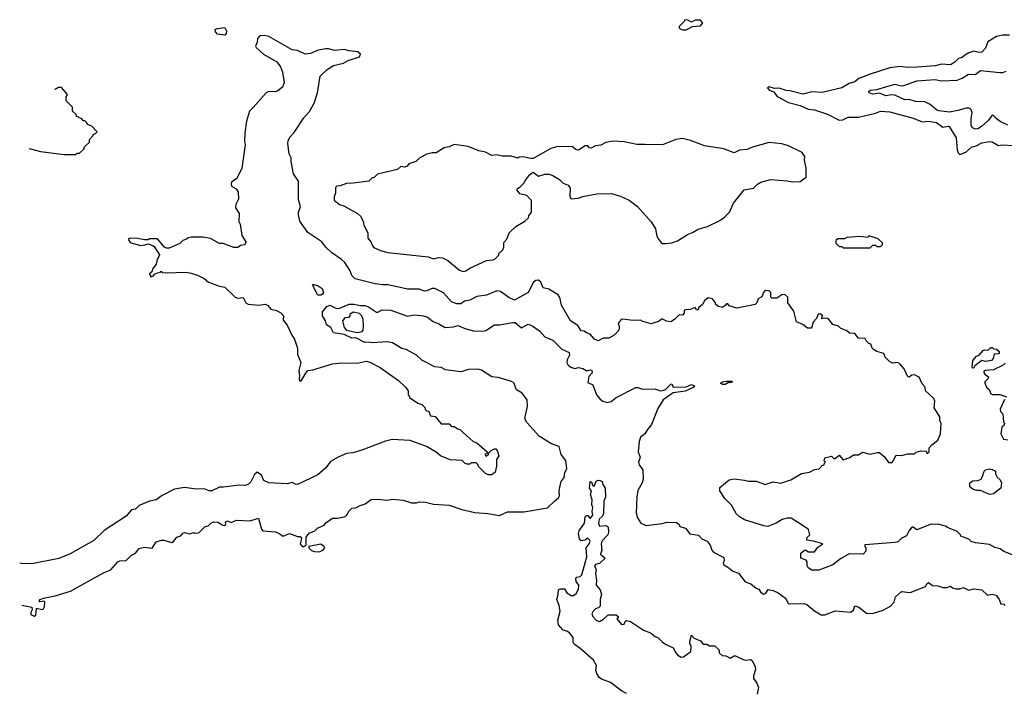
# Model space of a CAD drawing. Extents: x 2210602 to 2357277, y 510288 to 673808.
# Tile 133 of 256: x 2251903 to 2259499, y 604357 to 609540. Entities that reach past the tile are written whole.
import ezdxf

# ---------------------------------------------------------------- set-up
doc = ezdxf.new("R2010")
doc.units = 0

msp = doc.modelspace()

# ---------------------------------------------------------------- linework, layer by layer
at = {"layer": '0CON05XD'}
for points in [[(2257045, 609462.5), (2257093, 609487), (2257155, 609493.3), (2257172.5, 609515), (2257155, 609537.5), (2257115, 609537.5), (2257085, 609520), (2257057, 609537), (2257035, 609540), (2257030, 609525), (2256991.7, 609488.3), (2256990, 609475), (2257015, 609462.5), (2257045, 609462.5)], [(2253485, 609421.2), (2253429.3, 609429.3), (2253412.5, 609445), (2253410, 609465), (2253425, 609472.5), (2253485, 609480), (2253498, 609455), (2253495.8, 609434.2), (2253485, 609421.2)], [(2259385, 605490), (2259277, 605503), (2259243, 605513), (2259225, 605530), (2259163, 605553), (2259160, 605565), (2259135, 605590), (2259061.7, 605621.7), (2259055, 605630), (2258985, 605647.5), (2258956.7, 605643.3), (2258935, 605647.5), (2258825, 605602.5), (2258795, 605622.5), (2258785, 605622.5), (2258765, 605597.5), (2258745, 605556.7), (2258702.5, 605535), (2258679.5, 605510.5), (2258655, 605504), (2258425, 605487.5), (2258420, 605485), (2258431.7, 605461.7), (2258431.7, 605438.3), (2258410, 605415), (2258303, 605417), (2258235, 605380), (2258175, 605332.5), (2258067, 605293), (2258015, 605292.5), (2257985, 605310), (2257977.5, 605325), (2257978.8, 605355), (2257969.5, 605369.5), (2257930, 605385), (2257928.3, 605421.7), (2257957, 605447), (2257970, 605445), (2257985, 605432.5), (2258035, 605432.5), (2258060.5, 605469.5), (2258100, 605495), (2258026.4, 605516.4), (2257975, 605522.5), (2257975, 605540), (2257997.5, 605565), (2257987.5, 605605), (2257933, 605643), (2257855, 605692.5), (2257825, 605692.5), (2257785, 605682.5), (2257740, 605655), (2257675, 605630), (2257645, 605633.3), (2257495, 605680), (2257455, 605702.5), (2257432.5, 605725), (2257393, 605793), (2257343.6, 605843.6), (2257303, 605903), (2257305, 605930), (2257375, 605990), (2257415, 605997.5), (2257495, 605987.5), (2257525, 605977.5), (2257585, 605977.5), (2257655, 605952.5), (2257715, 605972.5), (2257775, 605962.5), (2257851.7, 605988.3), (2257935, 606037.5), (2257995, 606047.5), (2258035, 606067.5), (2258070, 606075), (2258095, 606100), (2258110, 606105), (2258111.7, 606118.3), (2258120, 606125), (2258110, 606135), (2258115, 606157.5), (2258165, 606172.5), (2258185, 606152.5), (2258195, 606152.5), (2258225, 606180), (2258255, 606142.5), (2258308.3, 606161.7), (2258335, 606182.5), (2258375, 606182.5), (2258405, 606202.5), (2258465, 606187.5), (2258519.3, 606200.7), (2258535, 606198.8), (2258575, 606167.5), (2258605, 606122.5), (2258635, 606122.5), (2258645, 606140), (2258665, 606180), (2258705, 606176.7), (2258755, 606188.8), (2258805, 606190), (2258818.3, 606201.7), (2258855, 606212.5), (2258895, 606210), (2258900, 606195), (2258907, 606193), (2258920, 606205), (2258920, 606235), (2258940.7, 606259.3), (2258986.1, 606293.9), (2259006.7, 606345), (2259012.5, 606425), (2259002.5, 606445), (2259002.5, 606475), (2258957.5, 606545), (2258963.3, 606595), (2258955, 606617.5), (2258890, 606675), (2258887.5, 606705), (2258865, 606730), (2258841.7, 606781.7), (2258805, 606798.8), (2258785, 606797.5), (2258765, 606780), (2258755, 606782.5), (2258727.5, 606845), (2258693, 606883), (2258675, 606893.3), (2258638.3, 606888.3), (2258615, 606900), (2258580, 606935), (2258570, 606965), (2258515, 606980), (2258490, 606995), (2258480, 607005), (2258470, 607035), (2258455, 607040), (2258435, 607060), (2258425, 607080), (2258375, 607082.5), (2258347, 607117), (2258305, 607120), (2258285, 607140), (2258235, 607160), (2258220, 607175), (2258175, 607187.5), (2258140, 607235), (2258112.5, 607237.5), (2258091.7, 607231.7), (2258090, 607245), (2258100, 607255), (2258079.3, 607269.3), (2258063.6, 607266.4), (2258050, 607235), (2258023.3, 607205), (2258011.7, 607158.3), (2257980.5, 607160.5), (2257945, 607188.8), (2257895, 607207.5), (2257875, 607290), (2257830, 607355), (2257828.3, 607398.3), (2257805, 607420), (2257783.3, 607416.7), (2257745, 607390), (2257705, 607390), (2257698.3, 607398.3), (2257697.5, 607435), (2257685, 607447.5), (2257655, 607450), (2257640, 607435), (2257628, 607402), (2257600, 607385), (2257590, 607355), (2257577.5, 607342.5), (2257435, 607312.9), (2257375, 607332.5), (2257365, 607347.5), (2257355, 607347.5), (2257346.4, 607333.6), (2257325, 607320), (2257295, 607326.7), (2257270, 607345), (2257270, 607355), (2257246.4, 607386.4), (2257215, 607392.5), (2257185, 607370), (2257169.3, 607340.7), (2257141.7, 607318.3), (2257138.3, 607301.7), (2257125, 607300), (2257115, 607320), (2257076.4, 607303.6), (2257038.3, 607301.7), (2257030, 607295), (2257030, 607275), (2257015, 607260), (2256995, 607262.5), (2256985, 607257.5), (2256955, 607226.7), (2256925, 607207.5), (2256893, 607213), (2256865, 607230), (2256855, 607230), (2256837, 607213), (2256775, 607192.5), (2256703, 607213), (2256695, 607220), (2256635, 607217.5), (2256555, 607230), (2256542.5, 607225), (2256520, 607195), (2256527.5, 607175), (2256527, 607153), (2256520, 607135), (2256490, 607105), (2256447, 607083), (2256405, 607082.5), (2256365, 607062.5), (2256337.5, 607075), (2256305, 607112.5), (2256275, 607122.5), (2256257, 607137), (2256235, 607140), (2256209.3, 607179.3), (2256152.5, 607215), (2256082.5, 607337.5), (2256070, 607395), (2256055.9, 607415.9), (2255985, 607460), (2255941.2, 607471.2), (2255922, 607515), (2255905, 607530), (2255885, 607527.1), (2255867.5, 607515), (2255825, 607434.2), (2255720, 607375), (2255677.5, 607395), (2255612.5, 607442.5), (2255585, 607446.9), (2255505, 607413.1), (2255430, 607405), (2255375, 607376.7), (2255335, 607366.7), (2255305, 607346.7), (2255275, 607346), (2255235, 607363.8), (2255173, 607433), (2255105.5, 607465.5), (2255083.4, 607466.6), (2255045, 607447.5), (2255026, 607446), (2254985, 607461.2), (2254895, 607459.2), (2254745, 607494), (2254705, 607492.5), (2254645, 607502.5), (2254490.9, 607540.9), (2254466.2, 607565), (2254451.2, 607601.2), (2254410, 607665), (2254385, 607690), (2254310.5, 607740.5), (2254264.1, 607784.1), (2254232.5, 607825), (2254125, 607897.5), (2254064, 607985), (2254053.1, 608035), (2254053.3, 608056.7), (2254068.6, 608095), (2254052.4, 608152.4), (2254053.6, 608293.6), (2254015, 608350), (2253996, 608445), (2253996, 608475), (2253981.2, 608505), (2253972, 608585), (2253974, 608605), (2253987.4, 608632.6), (2254021.4, 608668.6), (2254095, 608781.4), (2254138.9, 608831.1), (2254174.4, 608895), (2254200.8, 608975), (2254221.2, 609105), (2254274.4, 609155.6), (2254324.2, 609185.8), (2254400, 609205), (2254436.1, 609223.9), (2254525, 609252.5), (2254532.5, 609275), (2254511.7, 609291.7), (2254445, 609298.8), (2254405, 609310), (2254335, 609301.2), (2254285.9, 609315.9), (2254265, 609316), (2254205, 609303.8), (2254145, 609278), (2254105, 609274), (2254045, 609302), (2254005, 609307.5), (2253825, 609411.1), (2253791.2, 609418.8), (2253754.5, 609415.5), (2253737.5, 609395), (2253736, 609365), (2253722, 609335), (2253726, 609325), (2253784.6, 609274.6), (2253885.6, 609215.6), (2253914, 609175), (2253930, 609135), (2253942, 609055), (2253930.5, 609019.5), (2253895, 608990), (2253875, 608983.8), (2253825, 608986.2), (2253805, 608976.2), (2253705, 608862.5), (2253674.4, 608835), (2253653.4, 608756.6), (2253640, 608665), (2253636.9, 608605), (2253641.9, 608575), (2253616, 608395), (2253578.8, 608315), (2253536.7, 608285), (2253533, 608273), (2253537.5, 608255), (2253573.3, 608235), (2253588.3, 608208.3), (2253590.8, 608155), (2253570, 608115), (2253567, 608087), (2253596.7, 608045), (2253593.6, 607983.6), (2253603, 607963), (2253617.5, 607875), (2253647.5, 607825), (2253638.3, 607801.7), (2253605, 607797.5), (2253585, 607782.5), (2253555, 607782.5), (2253471.7, 607811.7), (2253445, 607812.5), (2253375, 607852.5), (2253315, 607862.5), (2253225, 607862.5), (2253203, 607857), (2253190, 607845), (2253160, 607835), (2253137, 607813), (2253055, 607777.5), (2253035, 607777.5), (2253020, 607785), (2252965, 607850), (2252905, 607850), (2252895, 607840), (2252865, 607840), (2252810.7, 607850.7), (2252755, 607853.3), (2252740, 607845), (2252755, 607821.4), (2252835, 607798.1), (2252866.8, 607803.2), (2252895, 607810), (2252928.3, 607798.3), (2252940, 607790), (2252982, 607725), (2252962.7, 607687.3), (2252955.9, 607654.1), (2252926.7, 607615), (2252922.5, 607595), (2252905, 607577.5), (2252915, 607556.7), (2252936.2, 607563.8), (2252943.3, 607576.7), (2252965, 607587.5), (2252988.3, 607591.7), (2252995, 607600), (2253005, 607590), (2253045, 607587.5), (2253175, 607592.5), (2253216.4, 607586.4), (2253275, 607567.5), (2253325, 607542.5), (2253360, 607515), (2253445, 607483.3), (2253485, 607476.7), (2253565, 607398.8), (2253585, 607391.2), (2253627.5, 607395), (2253648, 607355), (2253664.6, 607344.6), (2253745, 607338), (2253800, 607345), (2253817.5, 607335), (2253840, 607305), (2253885, 607296.2), (2253917.3, 607277.3), (2253937.5, 607255), (2253935, 607220), (2253965, 607182.5), (2254001.2, 607105), (2254024, 607075), (2254046.7, 607005), (2254047, 606957), (2254071.2, 606895), (2254056.1, 606833.9), (2254061.2, 606795), (2254057.5, 606765), (2254065, 606750), (2254075, 606752.5), (2254109.2, 606810.8), (2254125, 606832.5), (2254165, 606837.5), (2254315, 606883.8), (2254385, 606891.2), (2254505, 606888.8), (2254575, 606903.8), (2254605, 606896.2), (2254682.5, 606855), (2254825, 606756.7), (2254880, 606705), (2254900, 606675), (2254900, 606645), (2254908.3, 606638.3), (2254910, 606625), (2254975, 606580), (2255005, 606570), (2255028.3, 606548.3), (2255031.7, 606531.7), (2255041.7, 606521.7), (2255058.3, 606518.3), (2255071.7, 606481.7), (2255108.3, 606478.3), (2255155, 606420), (2255215, 606420), (2255235, 606400), (2255255, 606400), (2255281.7, 606381.7), (2255298.3, 606378.3), (2255400, 606285), (2255430, 606275), (2255510, 606205), (2255508.3, 606191.7), (2255490, 606185), (2255501.7, 606171.7), (2255518.3, 606181.7), (2255521.7, 606198.3), (2255540, 606215), (2255565, 606227.5), (2255575, 606227.5), (2255586.1, 606216.1), (2255600, 606175), (2255580, 606145), (2255580, 606095), (2255571.7, 606048.3), (2255545, 606027.5), (2255517, 606027), (2255497, 606037), (2255441.7, 606091.7), (2255438.3, 606108.3), (2255425, 606120), (2255385, 606120), (2255375, 606110), (2255355, 606110), (2255340, 606115), (2255317, 606137), (2255223.6, 606143.6), (2255150, 606175), (2255115, 606202.5), (2255040, 606245)], [(2259539.3, 609420.7), (2259485, 609420), (2259439.3, 609410.7), (2259370.7, 609369.3), (2259355, 609320), (2259325, 609290), (2259305, 609287.5), (2259265, 609296.2), (2259226.1, 609283.9), (2259193.9, 609266.1), (2259175, 609247.5), (2259145, 609240), (2259117.9, 609212.1), (2259085, 609192.5), (2259015, 609196.2), (2258965.7, 609184.3), (2258825, 609173.8), (2258755, 609170), (2258695, 609177.8), (2258615, 609169.2), (2258465, 609119.2), (2258376.7, 609085), (2258345, 609059.2), (2258302.1, 609047.9), (2258245, 609014.3), (2258095, 608978.5), (2258015, 608983.3), (2257945, 608964), (2257845, 608991.4), (2257815, 608992.9), (2257762.1, 609012.1), (2257725, 609010), (2257685, 609021.9), (2257672.9, 609015), (2257685, 608995.8), (2257722.1, 608982.1), (2257746.7, 608946.7), (2257835, 608901.9), (2257925, 608876.9), (2257985, 608848.6), (2258034.2, 608844.2), (2258135, 608812), (2258225, 608764), (2258254.1, 608765.9), (2258295, 608788.1), (2258375, 608787.5), (2258505, 608817.5), (2258545, 608834.4), (2258615, 608829.5), (2258795, 608780), (2258865, 608751.9), (2258915, 608756.9), (2258975, 608745.6), (2259025, 608711.2), (2259065, 608718.8), (2259072.5, 608715), (2259127.7, 608627.7), (2259136.2, 608535), (2259142.3, 608512.3), (2259155, 608500), (2259201.2, 608518.8), (2259245, 608555.6), (2259283.1, 608566.9), (2259325, 608588.8), (2259385, 608600), (2259405, 608598), (2259455, 608568), (2259485.8, 608574.2), (2259565, 608568.8)], [(2259525, 608725.7), (2259467.5, 608755), (2259435, 608776.7), (2259415, 608800), (2259405, 608802.5), (2259376.7, 608765), (2259322, 608715), (2259295, 608698.1), (2259274.6, 608694.6), (2259254.4, 608704.4), (2259244.4, 608724.4), (2259242.1, 608777.9), (2259250.8, 608825), (2259239.5, 608849.5), (2259225, 608857.5), (2259205, 608858.1), (2259141.1, 608838.9), (2259075, 608826.7), (2258995, 608836.2), (2258975, 608843.3), (2258926.7, 608885), (2258885, 608905.8), (2258815, 608909.4), (2258765, 608924.4), (2258732.6, 608922.6), (2258655, 608958.6), (2258628.8, 608961.2), (2258585, 608952.9), (2258535, 608972), (2258485, 608966), (2258457.5, 608975), (2258452.5, 608985), (2258467.5, 608995), (2258515, 609002), (2258655, 609042.7), (2258705, 609030), (2258725, 609031.1), (2258825, 609068.6), (2258965, 609078.9), (2259015, 609068.8), (2259135, 609074.2), (2259175, 609087.5), (2259221.7, 609118.3), (2259275, 609118.1), (2259315, 609148.1), (2259465, 609131.4), (2259487.9, 609132.1), (2259513.6, 609143.6)], [(2251976, 608546), (2251985, 608542.5), (2252063.6, 608523.6), (2252245, 608500), (2252335, 608500), (2252345, 608510), (2252365, 608510), (2252398.3, 608541.7), (2252401.7, 608558.3), (2252440, 608595), (2252440, 608615), (2252470, 608645), (2252470, 608655), (2252488.3, 608661.7), (2252500, 608675), (2252458.3, 608718.3), (2252425, 608730), (2252420, 608745), (2252405, 608760), (2252395, 608760), (2252378.3, 608778.3), (2252361.7, 608781.7), (2252358.3, 608788.3), (2252341.7, 608791.7), (2252338.3, 608808.3), (2252310, 608835), (2252310, 608865), (2252260, 608915), (2252260, 608945), (2252270, 608955), (2252270, 608965), (2252225, 609017.5), (2252203, 609017), (2252175, 609000), (2252172.8, 609000)], [(2255325, 607596.7), (2255345, 607602.5), (2255376.7, 607623.3), (2255505, 607682.5), (2255555, 607687.5), (2255570, 607695), (2255598.3, 607721.7), (2255600, 607735), (2255630, 607765), (2255637.5, 607785), (2255638.3, 607821.7), (2255660, 607845), (2255680, 607895), (2255730, 607945), (2255800, 607985), (2255828.3, 608011.7), (2255830, 608025), (2255850, 608055), (2255850, 608145), (2255815, 608182.5), (2255762.5, 608195), (2255740, 608225), (2255740, 608235), (2255765, 608250), (2255795, 608280), (2255800, 608295), (2255837.5, 608345), (2255865, 608362.5), (2255905, 608333.3), (2255955, 608347.5), (2255985, 608347.5), (2256017, 608337), (2256066.1, 608306.1), (2256095, 608277.5), (2256135, 608262.5), (2256149.3, 608239.3), (2256147.5, 608175), (2256158.3, 608158.3), (2256215, 608162.5), (2256243.6, 608176.4), (2256355, 608196.7), (2256465, 608197.5), (2256537, 608177), (2256605, 608147.5), (2256669.3, 608099.3), (2256775, 607980), (2256807, 607927), (2256818.3, 607868.3), (2256830, 607845), (2256851.7, 607821.7), (2256863, 607813), (2256885, 607812.5), (2256935, 607817.5), (2256976.7, 607833.3), (2257055, 607882.5), (2257093.3, 607896.7), (2257136.7, 607923.3), (2257210, 607945), (2257305, 607990), (2257340, 608015), (2257380, 608055), (2257410, 608125), (2257493, 608227), (2257565, 608240), (2257595, 608270), (2257620, 608285), (2257695, 608307.5), (2257823, 608297), (2257865, 608287.5), (2257925, 608290), (2257970, 608325), (2257970, 608395), (2257957.5, 608455), (2257960, 608485), (2257940, 608515), (2257835, 608567.5), (2257781.7, 608581.7), (2257685, 608592.5), (2257555, 608556.7), (2257515, 608537.5), (2257455, 608532.5), (2257415, 608512.5), (2257335, 608542.5), (2257185, 608567.5), (2257077, 608607), (2257015, 608622.5), (2256963.6, 608616.4), (2256863, 608573), (2256726.7, 608576.7), (2256665, 608577.5), (2256565, 608597.5), (2256485, 608602.5), (2256425, 608592.5), (2256385, 608572.5), (2256345, 608567.5), (2256311.7, 608548.3), (2256295, 608550), (2256285, 608567.5), (2256265, 608567.5), (2256215, 608533.8), (2256195, 608536.7), (2256165, 608562.5), (2256125, 608557.5), (2256055, 608562.5), (2256000, 608545), (2255865, 608470), (2255845, 608467.5), (2255785, 608482.5), (2255755, 608480), (2255745, 608472.5), (2255695, 608487.5), (2255625, 608487.5), (2255585, 608497.5), (2255545, 608492.5), (2255497, 608517), (2255445, 608527.5), (2255361.7, 608561.7), (2255255, 608577.5), (2255215, 608557.5), (2255178.3, 608551.7), (2255117, 608513), (2255085, 608512.5), (2255045, 608502.5), (2254990, 608475), (2254960, 608445), (2254905, 608427.5), (2254891.7, 608408.3), (2254875, 608402.5), (2254844.2, 608405.8), (2254816.4, 608383.6), (2254663, 608347), (2254638.3, 608321.7), (2254621.7, 608318.3), (2254596.4, 608293.6), (2254475, 608277.5), (2254425, 608276), (2254375, 608257.5), (2254350, 608255), (2254340, 608245), (2254340, 608205), (2254328.3, 608171.7), (2254328.3, 608148.3), (2254370, 608115), (2254403.3, 608103.3), (2254510, 608045), (2254533, 608023), (2254552.5, 607985), (2254557.5, 607955), (2254587.5, 607895), (2254587.5, 607855), (2254612.5, 607825), (2254623.9, 607793.9), (2254635, 607782.5), (2254685, 607757.5), (2254743.9, 607743.9), (2255055, 607710), (2255094, 607694), (2255135, 607704.2), (2255165, 607701.4), (2255205, 607680.8), (2255295, 607606.7), (2255325, 607596.7)], [(2258465, 607780), (2258485, 607800), (2258505, 607800), (2258515, 607790), (2258545, 607790), (2258560, 607805), (2258558.3, 607818.3), (2258525, 607850), (2258465, 607870), (2258451.7, 607868.3), (2258445, 607860), (2258385, 607867.5), (2258285, 607860), (2258265, 607850), (2258215, 607850), (2258200, 607835), (2258200, 607815), (2258225, 607790), (2258245, 607790), (2258255, 607780), (2258465, 607780)], [(2254205, 607413.3), (2254199.5, 607419.5), (2254162.5, 607495), (2254165, 607500), (2254205, 607485.8), (2254235.6, 607465), (2254245.7, 607434.3), (2254238.6, 607421.4), (2254225, 607413.8), (2254205, 607413.3)], [(2251918, 605022.8), (2251997, 605007), (2252000, 604985), (2251987.5, 604965), (2251988.3, 604948.3), (2252015, 604937.5), (2252026.7, 604945), (2252031.7, 604998.3), (2252075, 604987.5), (2252086.4, 604993.6), (2252095, 605010), (2252097, 605047), (2252085, 605052.5), (2252058.3, 605048.3), (2252052.5, 605055), (2252060, 605065), (2252085, 605076.7), (2252176.1, 605093.9), (2252295, 605128.8), (2252427.5, 605205), (2252555, 605273.3), (2252606.1, 605293.9), (2252660, 605355), (2252675, 605362.5), (2252725, 605367.5), (2252765, 605407.5), (2252795, 605422.5), (2252825, 605460), (2252865, 605470), (2252925, 605462.5), (2252955, 605510), (2252997, 605523), (2253015, 605523.8), (2253075.8, 605504.2), (2253088.1, 605511.9), (2253115, 605547.5), (2253145, 605557.5), (2253162.3, 605577.7), (2253175, 605581.2), (2253215, 605573.3), (2253245, 605582.5), (2253255, 605577.5), (2253285, 605580), (2253330, 605625), (2253357, 605633), (2253377.5, 605655), (2253400, 605665), (2253432.1, 605662.1), (2253465, 605641.2), (2253483, 605637), (2253492.5, 605645), (2253490, 605665), (2253505, 605673.3), (2253535, 605660), (2253575, 605676.7), (2253681.7, 605671.7), (2253745, 605693.3), (2253768.3, 605608.3), (2253777.5, 605595), (2253876.9, 605586.9), (2253905.7, 605575.7), (2253935, 605554), (2253985, 605574.5), (2254045, 605552.5), (2254065, 605552.5), (2254076.7, 605545), (2254077.5, 605535), (2254066.7, 605495), (2254082.5, 605475), (2254095, 605473.3), (2254112.5, 605487.5), (2254113, 605547), (2254135, 605576.2), (2254180, 605595), (2254200, 605615), (2254250.7, 605639.3), (2254265, 605656.7), (2254315, 605693.3), (2254355, 605692.5), (2254405, 605702.5), (2254425, 605712.5), (2254445, 605750), (2254465, 605770), (2254497, 605773), (2254528.3, 605791.7), (2254567, 605803), (2254615, 605837.5), (2254665, 605840), (2254735, 605832.5), (2254785, 605840), (2254861.7, 605831.7), (2254925, 605812.5), (2254965, 605812.5), (2254985, 605820), (2255033, 605817), (2255095, 605800), (2255215, 605792.5), (2255315, 605760), (2255415, 605736.7), (2255515, 605730), (2255605, 605712.5), (2255667, 605743), (2255793, 605743), (2255975, 605772.5), (2256027.5, 605825), (2256060.7, 605849.3), (2256066.7, 605865), (2256064, 605905), (2256075.8, 605955), (2256080, 605975), (2256102.1, 606007.9), (2256108, 606045), (2256124, 606075), (2256117, 606137), (2256081.1, 606185), (2256063.8, 606245), (2256005, 606266.2), (2255914.2, 606324.2), (2255815, 606432.5), (2255803.3, 606455), (2255801.2, 606475), (2255819.2, 606555), (2255817.5, 606605), (2255778.7, 606658.7), (2255735, 606683.3), (2255715, 606736.2), (2255697, 606747), (2255595, 606777.5), (2255545, 606784), (2255465, 606834.2), (2255437, 606843), (2255365, 606840), (2255305, 606823.1), (2255188.3, 606838.3), (2255155, 606856.9), (2255105, 606861.5), (2255005, 606912.9), (2254965, 606951.4), (2254936.5, 606966.5), (2254885, 606994), (2254852.1, 607002.1), (2254780, 607045), (2254735, 607054), (2254625, 607045.5), (2254595, 607052.2), (2254565, 607050), (2254495, 607083.8), (2254465, 607082.5), (2254405, 607109.2), (2254323.3, 607123.3), (2254302.5, 607165), (2254270, 607185), (2254262.5, 607215), (2254240, 607255), (2254240, 607285), (2254273.3, 607326.7), (2254295, 607337.5), (2254342.7, 607312.7), (2254365, 607310), (2254445, 607345.7), (2254480, 607345), (2254533.2, 607333.2), (2254565, 607335.4), (2254593.8, 607325), (2254655, 607283.3), (2254665, 607282.5), (2254699.2, 607300.8), (2254765, 607298.9), (2254895, 607251.1), (2254945, 607263.1), (2255017.5, 607255), (2255050, 607245), (2255091.7, 607211.7), (2255137, 607193), (2255185, 607163.8), (2255250.7, 607169.3), (2255285, 607180), (2255337.3, 607157.3), (2255405, 607139.5), (2255474.7, 607135.3), (2255498.5, 607141.5), (2255565, 607183.8), (2255605, 607184.3), (2255706.1, 607203.9), (2255725, 607203.8), (2255775, 607162.5), (2255825, 607190), (2255862.5, 607175), (2255916.7, 607135), (2255953.2, 607093.2), (2256015, 607066.2), (2256085, 606997.5), (2256141.7, 606971.7), (2256145, 606950), (2256126.2, 606915), (2256124.2, 606895), (2256133.8, 606875), (2256155, 606858.8), (2256185, 606848.8), (2256215, 606856.7), (2256247.7, 606847.7), (2256279.3, 606829.3), (2256305, 606838.1), (2256317.5, 606835), (2256320.5, 606815), (2256292.4, 606787.6), (2256285, 606740), (2256325, 606722.5), (2256353.3, 606645), (2256380.5, 606610.5), (2256402.5, 606595), (2256435, 606586.7), (2256465, 606593.8), (2256505, 606623.3), (2256655, 606702.5), (2256675, 606702.5), (2256705, 606687.5), (2256805, 606690), (2256835, 606677.5), (2256855, 606676.2), (2256885, 606685.8), (2256925, 606726.7), (2256935, 606730), (2256943.8, 606703.8), (2257044.4, 606705.6), (2257085, 606724.3), (2257110, 606715), (2257098.3, 606701.7), (2257036.3, 606673.7), (2256945, 606661.2), (2256866.7, 606605), (2256825, 606540), (2256777.5, 606415), (2256745, 606377.5), (2256726.7, 606345), (2256691.4, 606318.6), (2256682, 606285), (2256673.3, 606205), (2256690, 606165), (2256675.8, 606125), (2256682, 606105), (2256710.8, 606065), (2256712.9, 605995), (2256705.5, 605964.5), (2256672.7, 605907.3), (2256662.9, 605855), (2256657.5, 605735), (2256668, 605695), (2256695, 605653.3), (2256736.1, 605636.1), (2256858.3, 605651.7), (2256895, 605663.3), (2256969.3, 605659.3), (2256990, 605645), (2256995, 605630), (2257040, 605615), (2257073, 605573), (2257140.7, 605560.7), (2257165, 605533.3), (2257206.4, 605516.4), (2257230, 605485), (2257242.5, 605445), (2257255, 605430), (2257335, 605390), (2257337, 605367), (2257330, 605345), (2257335, 605332.5), (2257366.1, 605316.1), (2257403.9, 605283.9), (2257448.3, 605268.3), (2257500.7, 605200.7), (2257542.5, 605185), (2257583.8, 605153.8), (2257606.1, 605146.1), (2257617.5, 605125), (2257635, 605110), (2257645, 605107.5), (2257660, 605115), (2257678.3, 605141.7), (2257715, 605136), (2257755, 605116.7), (2257810, 605075), (2257833, 605033), (2257953.6, 605033.6), (2257975, 605026.7), (2258035, 604977.5), (2258085, 604947.5), (2258115, 604947.5), (2258195, 604977.5), (2258315, 604967.5), (2258336, 604984), (2258345, 605015.8), (2258375.4, 605005.4), (2258435, 604960), (2258483, 604957), (2258565, 604982.5), (2258620, 605015), (2258650, 605045), (2258660, 605085), (2258705, 605127.5), (2258771.7, 605118.3), (2258890, 605165), (2258900, 605185), (2258915, 605196.7), (2258945, 605173.3), (2258985, 605170), (2259025, 605157.5), (2259055, 605157.5), (2259085, 605167.5), (2259100, 605155), (2259125, 605146.7), (2259155, 605147.5), (2259185, 605157.5), (2259225, 605137.5), (2259265, 605147.5), (2259325, 605140), (2259368.3, 605098.3), (2259405, 605107.5), (2259435, 605100), (2259460, 605065), (2259473, 605033), (2259495, 605030), (2259505, 605020)], [(2254505, 607126.7), (2254545, 607132.5), (2254553.3, 607145), (2254556.2, 607175), (2254552.5, 607225), (2254542.5, 607255), (2254525, 607272.5), (2254475, 607282.5), (2254450, 607265), (2254450, 607255), (2254438.3, 607241.7), (2254411.7, 607238.3), (2254393, 607217), (2254406, 607165), (2254425, 607143.3), (2254505, 607126.7)], [(2259255, 606850), (2259250, 606855), (2259255, 606910), (2259285, 606942.5), (2259305, 606950), (2259335, 606987.5), (2259345, 606992.5), (2259375, 606990), (2259395, 607010), (2259405, 607010), (2259415, 607000), (2259438.3, 606998.3), (2259458.3, 606978.3), (2259460, 606965), (2259455, 606960), (2259421.7, 606958.3), (2259413.3, 606925), (2259400.7, 606909.3), (2259355, 606902.5), (2259325, 606910), (2259271.7, 606868.3), (2259265, 606852.5), (2259255, 606850)], [(2259505, 606890), (2259490, 606875), (2259415, 606837.5), (2259355, 606832.5), (2259340, 606825), (2259340, 606815), (2259350.7, 606800.7), (2259377.5, 606785), (2259375, 606770), (2259350, 606745), (2259347.5, 606735), (2259362.5, 606705), (2259382.5, 606685), (2259395, 606652.5), (2259407, 606647), (2259465, 606647.5), (2259515, 606630)], [(2257345, 606724.3), (2257325, 606724.4), (2257310, 606735), (2257327.5, 606745), (2257355, 606750), (2257395, 606750), (2257402.5, 606745), (2257385, 606737.5), (2257375, 606742.5), (2257345, 606724.3)], [(2259501.7, 606608.3), (2259467.5, 606535), (2259470, 606515), (2259487, 606497), (2259492.5, 606435), (2259500, 606425), (2259498.3, 606411.7), (2259480, 606395), (2259473, 606343), (2259491.7, 606301.7), (2259525, 606297.5)], [(2255040, 606245), (2254915, 606292.5), (2254775, 606300), (2254725, 606286.7), (2254543.3, 606216.7), (2254473, 606197), (2254425, 606193.3), (2254360, 606165), (2254300.7, 606129.3), (2254265, 606082.5), (2254203.6, 606026.4), (2254046.1, 605953.9), (2254030, 605955), (2254005, 605967.5), (2253965, 605957.5), (2253825, 605966.2), (2253785, 605982.5), (2253767.5, 606025), (2253735, 606047.5), (2253715, 606030), (2253686.4, 605973.6), (2253667.5, 605955), (2253645, 605944), (2253595, 605948.8), (2253475, 605931.2), (2253445, 605932), (2253384.1, 605904.1), (2253365, 605904), (2253325, 605919.2), (2253265, 605916.2), (2253175, 605928.8), (2253097, 605917), (2253001.7, 605868.3), (2252955.6, 605834.4), (2252905, 605823.8), (2252825, 605790), (2252795, 605763.3), (2252765, 605757.5), (2252725, 605707.5), (2252555, 605596.7), (2252475, 605521.2), (2252291.2, 605418.8), (2252205, 605381.2), (2251995, 605341.2), (2251915, 605343.8), (2251902.6, 605346.5)], [(2259385, 605876.2), (2259315, 605906.2), (2259286.4, 605906.4), (2259260, 605915), (2259233.3, 605935), (2259233.3, 605965), (2259255, 605981.2), (2259295, 605983.8), (2259320, 605995), (2259332, 606015), (2259343, 606057), (2259353, 606067), (2259385, 606072.5), (2259405, 606067.5), (2259430, 606055), (2259430, 606035), (2259445, 606010), (2259468.3, 605988.3), (2259478, 605965), (2259473.3, 605925), (2259415, 605881.2), (2259385, 605876.2)], [(2256585, 604340), (2256545, 604360), (2256460, 604425), (2256391.4, 604451.4), (2256374.3, 604464.3), (2256354.2, 604495), (2256347.9, 604517.9), (2256352.2, 604555), (2256328.3, 604598.3), (2256225, 604689.2), (2256180.4, 604720.4), (2256173.5, 604735), (2256171.7, 604771.7), (2256145, 604807.5), (2256125, 604820), (2256095, 604827.5), (2256060.5, 604870.5), (2256054, 604905), (2256071.2, 604975), (2256065, 605020), (2256047.5, 605065), (2256057.5, 605105), (2256058.3, 605141.7), (2256071.7, 605148.3), (2256105, 605147.5), (2256125, 605117.5), (2256156.2, 605096.2), (2256175, 605097.5), (2256195, 605110.8), (2256213.5, 605145), (2256216.7, 605175), (2256196, 605205), (2256193.8, 605226.2), (2256201.2, 605238.8), (2256227.3, 605242.7), (2256240.8, 605255), (2256279.4, 605395), (2256272.9, 605465), (2256296.2, 605495), (2256303.3, 605515), (2256300, 605525), (2256285, 605537.5), (2256265, 605523.3), (2256235, 605518.8), (2256222.4, 605532.4), (2256214.4, 605575), (2256220, 605595), (2256260, 605655), (2256265, 605702.5), (2256275, 605712.5), (2256285, 605712.5), (2256305, 605690), (2256323.3, 605715), (2256318.8, 605745), (2256323.3, 605775), (2256316.7, 605795), (2256320, 605835), (2256306.7, 605875), (2256313, 605903), (2256298.8, 605925), (2256303.6, 605976.4), (2256317, 605967), (2256322.5, 605945), (2256335, 605940), (2256350.5, 605979.5), (2256365, 605987.5), (2256380, 605985), (2256396, 605976), (2256402.5, 605952.5), (2256420, 605925), (2256422.5, 605855), (2256410, 605825), (2256406.1, 605723.9), (2256397.5, 605705), (2256374.2, 605685), (2256367.1, 605655), (2256375, 605632.5), (2256425, 605637.5), (2256435, 605632.5), (2256443, 605623), (2256446.2, 605585), (2256440, 605565), (2256394.5, 605515.5), (2256389.2, 605495), (2256394.1, 605445.9), (2256384, 605414), (2256418.8, 605385), (2256375, 605342.5), (2256345, 605336.2), (2256336.7, 605325), (2256350, 605295), (2256345.8, 605265), (2256354, 605215), (2256350.6, 605175), (2256380, 605140), (2256392, 605105), (2256380, 605065), (2256381.2, 605015), (2256368.8, 605001.2), (2256345, 604994.2), (2256326.9, 604975), (2256317.5, 604955), (2256323.2, 604933.2), (2256352.7, 604902.7), (2256375, 604896.2), (2256406.1, 604913.9), (2256443, 604947), (2256505, 604947.5), (2256520, 604935), (2256520, 604925), (2256510, 604915), (2256545, 604871.2), (2256565.8, 604874.2), (2256573.8, 604896.2), (2256585, 604902.5), (2256615, 604896.7), (2256715, 604828.8), (2256768.3, 604808.3), (2256805, 604780), (2256825, 604773.3), (2256858.3, 604738.3), (2256885, 604720), (2256945, 604692.5), (2256965, 604652.5), (2256980, 604635), (2257005, 604620.8), (2257025, 604622), (2257080, 604665), (2257083, 604703), (2257072.5, 604725), (2257073, 604743), (2257085, 604790), (2257105, 604767.5), (2257156.1, 604746.1), (2257175, 604720), (2257205, 604720), (2257225, 604707.5), (2257265, 604707.5), (2257300, 604675), (2257300, 604655), (2257323, 604633), (2257351.7, 604631.7), (2257385, 604612.5), (2257415, 604630), (2257425, 604630), (2257485, 604601.2), (2257505, 604596.2), (2257541.7, 604601.7), (2257554.3, 604594.3), (2257577.3, 604545), (2257580, 604525), (2257564, 604475), (2257563.8, 604455), (2257590.7, 604420.7), (2257602.5, 604385), (2257591.2, 604335)], [(2254215, 605433.8), (2254240.8, 605445), (2254255.8, 605465), (2254251.2, 605475), (2254225, 605491.2), (2254132.5, 605475), (2254133.3, 605465), (2254155, 605443.6), (2254177.5, 605435), (2254215, 605433.8)], [(2259567.5, 605407.5), (2259495, 605436.2), (2259465.9, 605455.9), (2259426.4, 605466.4), (2259385, 605490)]]:
    msp.add_lwpolyline(points, dxfattribs=at)

doc.saveas('drawing.dxf')
